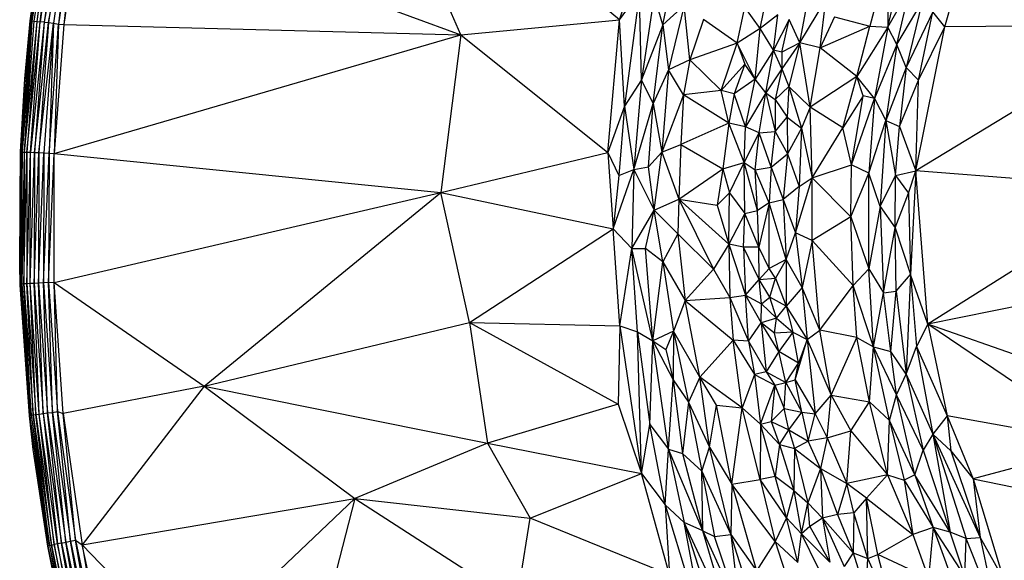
# Paper-space layout '_Superior' of a CAD drawing. Header units: millimetres. Extents: x 71 to 679, y -677 to -71.
# Tile 6 of 21: x 71 to 236, y -431 to -340. Entities that reach past the tile are written whole.
import ezdxf

# ---------------------------------------------------------------- set-up
doc = ezdxf.new("R2010")
doc.units = ezdxf.units.MM

psp = doc.layouts.new('_Superior')

# ---------------------------------------------------------------- linework, layer by layer
at = {"color": 7, "linetype": 'Continuous', "lineweight": 25}
for p, q in [((171.75, -340.04), (128.15, -303.92)), ((145.16, -342.58), (128.15, -303.92)), ((76.23, -318.38), (73.03, -340.19)), ((76.44, -318.42), (73.03, -340.19)), ((73.23, -340.23), (76.44, -318.42)), ((76.77, -318.47), (73.23, -340.23)), ((76.77, -318.47), (73.57, -340.26)), ((76.77, -318.47), (74.03, -340.32)), ((77.23, -318.56), (74.03, -340.32)), ((74.6, -340.38), (77.23, -318.56)), ((171.75, -340.04), (179.34, -317.03)), ((72.95, -340.2), (76.09, -318.7)), ((73.03, -340.19), (76.09, -318.7)), ((77.79, -318.67), (74.6, -340.38)), ((74.6, -340.38), (78.46, -318.78)), ((78.46, -318.78), (75.28, -340.44)), ((79.21, -318.92), (75.28, -340.44)), ((79.21, -318.92), (76.03, -340.52)), ((76.03, -340.52), (80.01, -319.07)), ((80.01, -319.07), (76.84, -340.61)), ((80.01, -319.07), (77.7, -340.76)), ((80.86, -319.26), (77.7, -340.76)), ((81.78, -319.23), (78.59, -340.85)), ((80.86, -319.26), (78.59, -340.85)), ((81.78, -319.23), (145.16, -342.58)), ((179.04, -340.87), (181.81, -327.24)), ((226.3, -341.24), (229.98, -328.1)), ((216.74, -329.45), (213.75, -341.14)), ((216.74, -329.45), (216.77, -341.27)), ((216.77, -341.27), (219.55, -329.07)), ((195.34, -341.53), (197.01, -333.48)), ((216.77, -341.27), (220.46, -334.78)), ((218.28, -344.2), (220.46, -334.78)), ((171.75, -340.04), (175.08, -335.46)), ((175.08, -335.46), (172.57, -354.54)), ((175.45, -350.12), (175.08, -335.46)), ((177.55, -335.85), (175.45, -350.12)), ((179.04, -340.87), (177.55, -335.85)), ((202.02, -343.89), (206.33, -336.66)), ((205.39, -344.78), (206.33, -336.66)), ((179.04, -340.87), (182.58, -337.68)), ((182.58, -337.68), (179.95, -348.42)), ((183.53, -346.77), (182.58, -337.68)), ((191.46, -343.98), (192.79, -337.96)), ((195.34, -341.53), (192.79, -337.96)), ((202.02, -343.89), (203.3, -337.03)), ((218.28, -344.2), (222.48, -337.04)), ((222.48, -337.04), (219.83, -348.04)), ((145.16, -342.58), (171.75, -340.04)), ((169.79, -362.32), (171.75, -340.04)), ((172.57, -354.54), (171.75, -340.04)), ((185.84, -340.03), (183.53, -346.77)), ((191.46, -343.98), (185.84, -340.03)), ((198.32, -339.23), (195.34, -341.53)), ((197.55, -345.17), (198.32, -339.23)), ((200.18, -340.01), (197.55, -345.17)), ((198.96, -345.51), (200.18, -340.01)), ((202.02, -343.89), (200.18, -340.01)), ((207.83, -339.56), (205.39, -344.78)), ((207.83, -339.56), (213.75, -341.14)), ((224.3, -338.71), (219.83, -348.04)), ((221.91, -350.2), (224.3, -338.71)), ((226.3, -341.24), (224.3, -338.71)), ((71.39, -362.22), (73.03, -340.19)), ((71.6, -362.23), (73.03, -340.19)), ((73.23, -340.23), (71.6, -362.23)), ((73.23, -340.23), (71.94, -362.24)), ((73.57, -340.26), (71.94, -362.24)), ((74.03, -340.32), (71.94, -362.24)), ((73.03, -340.19), (72.04, -349.93)), ((72.04, -349.93), (72.95, -340.2)), ((74.03, -340.32), (72.4, -362.26)), ((72.4, -362.26), (74.6, -340.38)), ((73.03, -340.19), (72.95, -340.2)), ((72.98, -362.28), (74.6, -340.38)), ((75.28, -340.44), (72.98, -362.28)), ((73.23, -340.23), (73.03, -340.19)), ((73.23, -340.23), (73.57, -340.26)), ((73.57, -340.26), (74.03, -340.32)), ((75.28, -340.44), (73.65, -362.3)), ((73.65, -362.3), (76.03, -340.52)), ((74.03, -340.32), (74.6, -340.38)), ((76.03, -340.52), (74.41, -362.32)), ((74.41, -362.32), (76.84, -340.61)), ((75.28, -340.44), (74.6, -340.38)), ((76.84, -340.61), (75.23, -362.34)), ((75.28, -340.44), (76.03, -340.52)), ((76.03, -340.52), (76.84, -340.61)), ((76.84, -340.61), (76.1, -362.41)), ((76.1, -362.41), (77.7, -340.76)), ((76.84, -340.61), (77.7, -340.76)), ((77.7, -340.76), (76.99, -362.47)), ((78.59, -340.85), (76.99, -362.47)), ((77.7, -340.76), (78.59, -340.85)), ((78.59, -340.85), (145.16, -342.58)), ((179.04, -340.87), (175.45, -350.12)), ((177.42, -354.08), (179.04, -340.87)), ((179.04, -340.87), (179.95, -348.42)), ((195.34, -341.53), (191.46, -343.98)), ((194.48, -350.01), (195.34, -341.53)), ((197.55, -345.17), (195.34, -341.53)), ((205.39, -344.78), (213.75, -341.14)), ((211.57, -349.57), (213.75, -341.14)), ((216.77, -341.27), (211.57, -349.57)), ((213.75, -341.14), (216.77, -341.27)), ((216.77, -341.27), (214.52, -353.28)), ((218.28, -344.2), (216.77, -341.27)), ((261.81, -340.9), (221.45, -365.37)), ((221.45, -365.37), (226.3, -341.24)), ((221.91, -350.2), (226.3, -341.24)), ((261.81, -340.9), (226.3, -341.24)), ((76.99, -362.47), (145.16, -342.58)), ((145.16, -342.58), (141.77, -369.02)), ((145.16, -342.58), (169.79, -362.32)), ((191.46, -343.98), (183.53, -346.77)), ((188.8, -351.92), (191.46, -343.98)), ((191.46, -343.98), (192.78, -347.5)), ((194.48, -350.01), (191.46, -343.98)), ((202.02, -343.89), (198.96, -345.51)), ((202.02, -343.89), (198.98, -348.3)), ((202.02, -343.89), (200.16, -351.23)), ((203.73, -354.69), (202.02, -343.89)), ((205.39, -344.78), (202.02, -343.89)), ((203.73, -354.69), (205.39, -344.78)), ((211.57, -349.57), (205.39, -344.78)), ((218.28, -344.2), (214.52, -353.28)), ((218.28, -344.2), (216.39, -356.94)), ((219.83, -348.04), (218.28, -344.2)), ((197.55, -345.17), (194.48, -350.01)), ((196.3, -352.28), (197.55, -345.17)), ((198.96, -345.51), (197.55, -345.17)), ((198.98, -348.3), (197.55, -345.17)), ((198.96, -345.51), (198.98, -348.3)), ((183.53, -346.77), (179.95, -348.42)), ((183.53, -346.77), (182.49, -352.64)), ((188.8, -351.92), (183.53, -346.77)), ((192.78, -347.5), (188.8, -351.92)), ((192.78, -347.5), (190.98, -352.45)), ((194.48, -350.01), (192.78, -347.5)), ((198.98, -348.3), (196.3, -352.28)), ((198.98, -348.3), (197.86, -353.44)), ((198.98, -348.3), (200.16, -351.23)), ((219.83, -348.04), (216.39, -356.94)), ((219.83, -348.04), (218.71, -357.97)), ((221.91, -350.2), (219.83, -348.04)), ((71.32, -362.22), (72.04, -349.93)), ((71.39, -362.22), (72.04, -349.93)), ((71.66, -356.43), (72.04, -349.94)), ((72.04, -349.93), (72.04, -349.94)), ((179.95, -348.42), (177.42, -354.08)), ((179.95, -348.42), (178.83, -362.26)), ((182.49, -352.64), (179.95, -348.42)), ((211.57, -349.57), (203.73, -354.69)), ((209.23, -358.15), (211.57, -349.57)), ((214.52, -353.28), (211.57, -349.57)), ((212.59, -352.83), (211.57, -349.57)), ((175.45, -350.12), (172.57, -354.54)), ((175.45, -350.12), (174.15, -365.16)), ((177.42, -354.08), (175.45, -350.12)), ((194.48, -350.01), (190.98, -352.45)), ((192.88, -357.98), (194.48, -350.01)), ((196.3, -352.28), (194.48, -350.01)), ((200.16, -351.23), (197.86, -353.44)), ((200.16, -351.23), (199.89, -356.38)), ((203.73, -354.69), (200.16, -351.23)), ((200.16, -351.23), (202.27, -358.24)), ((218.71, -357.97), (221.91, -350.2)), ((221.45, -365.37), (221.91, -350.2)), ((182.49, -352.64), (178.83, -362.26)), ((182.49, -352.64), (182.05, -360.95)), ((188.8, -351.92), (182.49, -352.64)), ((190.1, -357.39), (182.49, -352.64)), ((190.1, -357.39), (188.8, -351.92)), ((190.98, -352.45), (188.8, -351.92)), ((190.98, -352.45), (190.1, -357.39)), ((192.88, -357.98), (190.98, -352.45)), ((196.3, -352.28), (192.88, -357.98)), ((195.19, -359.02), (196.3, -352.28)), ((196.3, -352.28), (197.83, -358.77)), ((196.3, -352.28), (197.86, -353.44)), ((212.59, -352.83), (209.23, -358.15)), ((210.63, -364.4), (212.59, -352.83)), ((210.63, -364.4), (214.52, -353.28)), ((214.52, -353.28), (212.59, -352.83)), ((214.52, -353.28), (213.57, -365.77)), ((214.52, -353.28), (216.39, -356.94)), ((172.57, -354.54), (169.79, -362.32)), ((172.57, -354.54), (171.66, -366.19)), ((172.57, -354.54), (174.15, -365.16)), ((174.15, -365.16), (177.42, -354.08)), ((176.6, -364.69), (177.42, -354.08)), ((177.42, -354.08), (178.83, -362.26)), ((197.86, -353.44), (197.83, -358.77)), ((197.86, -353.44), (199.89, -356.38)), ((203.73, -354.69), (202.27, -358.24)), ((209.23, -358.15), (203.73, -354.69)), ((204.05, -366.54), (203.73, -354.69)), ((197.83, -358.77), (199.89, -356.38)), ((199.89, -356.38), (202.27, -358.24)), ((199.89, -356.38), (199.91, -362.56)), ((190.1, -357.39), (182.05, -360.95)), ((190.1, -357.39), (189.07, -365.06)), ((192.68, -363.96), (190.1, -357.39)), ((192.88, -357.98), (190.1, -357.39)), ((192.68, -363.96), (192.88, -357.98)), ((195.19, -359.02), (192.88, -357.98)), ((202.27, -358.24), (199.91, -362.56)), ((202.27, -358.24), (201.87, -368)), ((202.27, -358.24), (204.05, -366.54)), ((204.05, -366.54), (209.23, -358.15)), ((210.63, -364.4), (209.23, -358.15)), ((213.57, -365.77), (216.39, -356.94)), ((216.39, -356.94), (215.44, -371.35)), ((216.39, -356.94), (218.06, -366.18)), ((216.39, -356.94), (218.71, -357.97)), ((218.06, -366.18), (218.71, -357.97)), ((218.71, -357.97), (221.45, -365.37)), ((192.68, -363.96), (195.19, -359.02)), ((194.52, -365.19), (195.19, -359.02)), ((195.19, -359.02), (197.83, -358.77)), ((197.16, -364.79), (195.19, -359.02)), ((197.16, -364.79), (197.83, -358.77)), ((197.83, -358.77), (199.91, -362.56)), ((178.83, -362.26), (182.05, -360.95)), ((182.05, -360.95), (181.7, -370.16)), ((182.05, -360.95), (189.07, -365.06)), ((71.18, -381.1), (71.39, -362.22)), ((71.18, -381.1), (71.32, -362.22)), ((71.26, -370.19), (71.32, -362.24)), ((71.39, -362.22), (71.32, -362.22)), ((71.32, -362.22), (71.32, -362.24)), ((71.35, -384.32), (71.39, -362.22)), ((71.6, -362.23), (71.35, -384.32)), ((71.39, -362.22), (71.6, -362.23)), ((71.55, -384.31), (71.6, -362.23)), ((71.94, -362.24), (71.55, -384.31)), ((71.6, -362.23), (71.94, -362.24)), ((71.94, -362.24), (71.89, -384.3)), ((71.89, -384.3), (72.4, -362.26)), ((71.94, -362.24), (72.4, -362.26)), ((72.4, -362.26), (72.36, -384.28)), ((72.36, -384.28), (72.98, -362.28)), ((72.4, -362.26), (72.98, -362.28)), ((72.93, -384.25), (72.98, -362.28)), ((72.93, -384.25), (73.65, -362.3)), ((72.98, -362.28), (73.65, -362.3)), ((73.65, -362.3), (73.61, -384.22)), ((73.61, -384.22), (74.41, -362.32)), ((73.65, -362.3), (74.41, -362.32)), ((74.41, -362.32), (74.36, -384.19)), ((74.36, -384.19), (75.23, -362.34)), ((74.41, -362.32), (75.23, -362.34)), ((75.23, -362.34), (75.18, -384.14)), ((75.18, -384.14), (76.1, -362.41)), ((75.23, -362.34), (76.1, -362.41)), ((76.1, -362.41), (76.04, -384.08)), ((76.04, -384.08), (76.99, -362.47)), ((76.1, -362.41), (76.99, -362.47)), ((76.95, -384.11), (76.99, -362.47)), ((76.99, -362.47), (141.77, -369.02)), ((141.77, -369.02), (169.79, -362.32)), ((169.79, -362.32), (170.71, -375.11)), ((169.79, -362.32), (171.66, -366.19)), ((176.6, -364.69), (178.83, -362.26)), ((177.56, -372), (178.83, -362.26)), ((178.83, -362.26), (181.7, -370.16)), ((197.16, -364.79), (199.91, -362.56)), ((199.91, -362.56), (199.19, -370.2)), ((199.91, -362.56), (201.87, -368)), ((174.15, -365.16), (176.6, -364.69)), ((177.56, -372), (176.6, -364.69)), ((189.07, -365.06), (192.68, -363.96)), ((190.2, -369.08), (192.68, -363.96)), ((192.77, -372.56), (192.68, -363.96)), ((194.87, -372.04), (192.68, -363.96)), ((192.68, -363.96), (194.52, -365.19)), ((194.52, -365.19), (197.16, -364.79)), ((197.16, -364.79), (196.86, -370.75)), ((197.16, -364.79), (199.19, -370.2)), ((204.05, -366.54), (210.63, -364.4)), ((210.53, -373.11), (210.63, -364.4)), ((213.57, -365.77), (210.63, -364.4)), ((170.71, -375.11), (174.15, -365.16)), ((171.66, -366.19), (170.71, -375.11)), ((171.66, -366.19), (174.15, -365.16)), ((174.15, -365.16), (173.85, -378.4)), ((174.15, -365.16), (177.56, -372)), ((181.7, -370.16), (189.07, -365.06)), ((189.07, -365.06), (188.11, -371.12)), ((189.07, -365.06), (190.2, -369.08)), ((194.87, -372.04), (194.52, -365.19)), ((196.86, -370.75), (194.52, -365.19)), ((210.53, -373.11), (213.57, -365.77)), ((215.44, -371.35), (213.57, -365.77)), ((213.59, -381.8), (213.57, -365.77)), ((215.44, -371.35), (218.06, -366.18)), ((217.95, -374.92), (218.06, -366.18)), ((218.06, -366.18), (221.45, -365.37)), ((218.06, -366.18), (220.24, -369.14)), ((220.24, -369.14), (221.45, -365.37)), ((221.45, -365.37), (220.56, -382.76)), ((223.43, -391.12), (221.45, -365.37)), ((259.44, -368.41), (221.45, -365.37)), ((201.87, -368), (199.19, -370.2)), ((201.24, -375.8), (204.05, -366.54)), ((201.87, -368), (201.24, -375.8)), ((201.87, -368), (204.05, -366.54)), ((204.05, -366.54), (210.53, -373.11)), ((204.08, -377.06), (204.05, -366.54)), ((76.95, -384.11), (141.77, -369.02)), ((102.14, -401.51), (141.77, -369.02)), ((146.6, -390.85), (141.77, -369.02)), ((141.77, -369.02), (170.71, -375.11)), ((188.11, -371.12), (190.2, -369.08)), ((190.11, -377.66), (190.2, -369.08)), ((190.2, -369.08), (192.77, -372.56)), ((217.95, -374.92), (220.24, -369.14)), ((220.24, -369.14), (220.56, -382.76)), ((259.44, -368.41), (223.43, -391.12)), ((177.56, -372), (181.7, -370.16)), ((181.7, -370.16), (181.54, -375.95)), ((181.7, -370.16), (187.52, -381.87)), ((181.7, -370.16), (188.11, -371.12)), ((181.7, -370.16), (190.11, -377.66)), ((188.11, -371.12), (190.11, -377.66)), ((196.86, -370.75), (194.87, -372.04)), ((196.86, -370.75), (195.11, -378.2)), ((196.86, -370.75), (199.19, -370.2)), ((199.71, -380.23), (196.86, -370.75)), ((196.87, -381.76), (196.86, -370.75)), ((199.19, -370.2), (201.24, -375.8)), ((199.19, -370.2), (199.71, -380.23)), ((215.44, -371.35), (213.59, -381.8)), ((215.44, -371.35), (217.95, -374.92)), ((215.44, -371.35), (216, -385.84)), ((173.85, -378.4), (177.56, -372)), ((176.12, -378.4), (177.56, -372)), ((179, -380.67), (177.56, -372)), ((177.56, -372), (181.54, -375.95)), ((192.77, -372.56), (190.11, -377.66)), ((192.57, -378.19), (192.77, -372.56)), ((192.77, -372.56), (194.87, -372.04)), ((195.11, -378.2), (192.77, -372.56)), ((195.11, -378.2), (194.87, -372.04)), ((210.53, -373.11), (204.08, -377.06)), ((210.53, -373.11), (213.59, -381.8)), ((210.93, -384.59), (210.53, -373.11)), ((146.6, -390.85), (170.71, -375.11)), ((171.8, -391.39), (170.71, -375.11)), ((170.71, -375.11), (173.85, -378.4)), ((181.54, -375.95), (179, -380.67)), ((181.54, -375.95), (182.76, -387.15)), ((181.54, -375.95), (187.52, -381.87)), ((199.71, -380.23), (201.24, -375.8)), ((204.08, -377.06), (201.24, -375.8)), ((201.24, -375.8), (202.39, -384.93)), ((216, -385.84), (217.95, -374.92)), ((217.95, -374.92), (220.56, -382.76)), ((218.16, -385.55), (217.95, -374.92)), ((190.11, -377.66), (187.52, -381.87)), ((190.11, -377.66), (190.26, -386.61)), ((190.11, -377.66), (192.89, -386.24)), ((192.57, -378.19), (190.11, -377.66)), ((204.08, -377.06), (202.39, -384.93)), ((210.93, -384.59), (204.08, -377.06)), ((205.32, -392.09), (204.08, -377.06)), ((171.8, -391.39), (173.85, -378.4)), ((174.8, -392.37), (173.85, -378.4)), ((177.37, -393.91), (173.85, -378.4)), ((173.85, -378.4), (176.12, -378.4)), ((177.37, -393.91), (176.12, -378.4)), ((179, -380.67), (176.12, -378.4)), ((192.57, -378.19), (192.89, -386.24)), ((195.15, -383.59), (192.57, -378.19)), ((195.11, -378.2), (192.57, -378.19)), ((195.15, -383.59), (195.11, -378.2)), ((196.87, -381.76), (195.11, -378.2)), ((71.18, -381.1), (71.35, -384.32)), ((71.27, -384.53), (71.18, -381.1)), ((177.37, -393.91), (179, -380.67)), ((179, -380.67), (180.8, -392.28)), ((179, -380.67), (182.76, -387.15)), ((199.71, -380.23), (196.87, -381.76)), ((199.71, -380.23), (197.9, -383.4)), ((202.39, -384.93), (199.71, -380.23)), ((199.71, -380.23), (199.72, -388.11)), ((187.52, -381.87), (182.76, -387.15)), ((187.52, -381.87), (190.26, -386.61)), ((195.15, -383.59), (196.87, -381.76)), ((197.9, -383.4), (196.87, -381.76)), ((210.93, -384.59), (213.59, -381.8)), ((213.59, -381.8), (216, -385.84)), ((214.36, -394.92), (213.59, -381.8)), ((218.16, -385.55), (220.56, -382.76)), ((220.56, -382.76), (219.8, -399.48)), ((223.43, -391.12), (220.56, -382.76)), ((220.56, -382.76), (221.54, -394.87)), ((71.35, -384.32), (71.27, -384.53)), ((72.81, -406.46), (71.27, -384.53)), ((71.55, -384.31), (71.35, -384.32)), ((72.87, -406.37), (71.35, -384.32)), ((71.35, -384.32), (72.81, -406.46)), ((71.55, -384.31), (71.89, -384.3)), ((71.55, -384.31), (73.08, -406.36)), ((71.55, -384.31), (72.87, -406.37)), ((71.89, -384.3), (72.36, -384.28)), ((71.89, -384.3), (73.42, -406.31)), ((73.08, -406.36), (71.89, -384.3)), ((72.36, -384.28), (72.93, -384.25)), ((72.36, -384.28), (73.88, -406.25)), ((73.42, -406.31), (72.36, -384.28)), ((72.93, -384.25), (73.61, -384.22)), ((74.45, -406.18), (72.93, -384.25)), ((73.88, -406.25), (72.93, -384.25)), ((73.61, -384.22), (74.36, -384.19)), ((73.61, -384.22), (75.12, -406.1)), ((74.45, -406.18), (73.61, -384.22)), ((74.36, -384.19), (75.18, -384.14)), ((74.36, -384.19), (75.87, -406)), ((75.12, -406.1), (74.36, -384.19)), ((75.18, -384.14), (76.04, -384.08)), ((75.18, -384.14), (76.69, -405.89)), ((75.87, -406), (75.18, -384.14)), ((76.04, -384.08), (76.95, -384.11)), ((76.04, -384.08), (77.54, -405.76)), ((76.69, -405.89), (76.04, -384.08)), ((76.95, -384.11), (102.14, -401.51)), ((78.48, -406.08), (76.95, -384.11)), ((77.54, -405.76), (76.95, -384.11)), ((192.89, -386.24), (195.15, -383.59)), ((195.15, -383.59), (197.9, -383.4)), ((195.54, -387.69), (195.15, -383.59)), ((196.99, -386.55), (195.15, -383.59)), ((196.99, -386.55), (197.9, -383.4)), ((197.9, -383.4), (199.72, -388.11)), ((205.32, -392.09), (210.93, -384.59)), ((214.36, -394.92), (210.93, -384.59)), ((211.56, -393.33), (210.93, -384.59)), ((259.76, -383.79), (223.43, -391.12)), ((190.26, -386.61), (192.89, -386.24)), ((193.41, -393.96), (192.89, -386.24)), ((192.89, -386.24), (195.51, -390.87)), ((192.89, -386.24), (195.54, -387.69)), ((202.39, -384.93), (199.72, -388.11)), ((205.32, -392.09), (202.39, -384.93)), ((202.39, -384.93), (203.2, -393.68)), ((214.36, -394.92), (216, -385.84)), ((216, -385.84), (218.16, -385.55)), ((217.25, -395.67), (216, -385.84)), ((217.25, -395.67), (218.16, -385.55)), ((218.16, -385.55), (219.8, -399.48)), ((182.76, -387.15), (180.8, -392.28)), ((182.76, -387.15), (190.26, -386.61)), ((185.24, -400), (182.76, -387.15)), ((182.76, -387.15), (190.79, -393.79)), ((190.26, -386.61), (190.79, -393.79)), ((190.26, -386.61), (193.41, -393.96)), ((195.51, -390.87), (195.54, -387.69)), ((195.54, -387.69), (196.99, -386.55)), ((195.54, -387.69), (198.1, -390.08)), ((199.72, -388.11), (196.99, -386.55)), ((198.1, -390.08), (196.99, -386.55)), ((198.1, -390.08), (199.72, -388.11)), ((199.72, -388.11), (203.2, -393.68)), ((199.72, -388.11), (200.83, -392.46)), ((102.14, -401.51), (146.6, -390.85)), ((146.6, -390.85), (149.61, -411.04)), ((146.6, -390.85), (171.53, -404.53)), ((146.6, -390.85), (171.8, -391.39)), ((193.41, -393.96), (195.51, -390.87)), ((198.1, -390.08), (195.51, -390.87)), ((195.51, -390.87), (196.32, -399.07)), ((198.46, -395.68), (195.51, -390.87)), ((197.74, -392.62), (195.51, -390.87)), ((197.74, -392.62), (198.1, -390.08)), ((198.1, -390.08), (200.83, -392.46)), ((223.43, -391.12), (221.54, -394.87)), ((223.43, -391.12), (226.71, -406.49)), ((253.11, -411.21), (223.43, -391.12)), ((259.56, -403.76), (223.43, -391.12)), ((171.8, -391.39), (171.53, -404.53)), ((171.8, -391.39), (174.8, -392.37)), ((171.8, -391.39), (175.42, -416.15)), ((175.42, -416.15), (174.8, -392.37)), ((174.8, -392.37), (176.84, -407.95)), ((174.8, -392.37), (177.37, -393.91)), ((180.8, -392.28), (177.37, -393.91)), ((180.8, -392.28), (179.5, -395.33)), ((180.8, -392.28), (180.75, -400.43)), ((180.8, -392.28), (183.31, -404.19)), ((185.24, -400), (180.8, -392.28)), ((200.83, -392.46), (197.74, -392.62)), ((198.46, -395.68), (197.74, -392.62)), ((200.83, -392.46), (198.46, -395.68)), ((200.83, -392.46), (203.2, -393.68)), ((201.78, -397.63), (200.83, -392.46)), ((203.2, -393.68), (205.32, -392.09)), ((211.56, -393.33), (205.32, -392.09)), ((207.26, -402.99), (205.32, -392.09)), ((176.84, -407.95), (177.37, -393.91)), ((179.97, -412.04), (177.37, -393.91)), ((177.37, -393.91), (180.75, -400.43)), ((177.37, -393.91), (179.5, -395.33)), ((185.24, -400), (190.79, -393.79)), ((192.35, -405.14), (190.79, -393.79)), ((190.79, -393.79), (194.38, -399.54)), ((193.41, -393.96), (190.79, -393.79)), ((193.41, -393.96), (194.38, -399.54)), ((193.41, -393.96), (196.32, -399.07)), ((201.19, -400.43), (203.2, -393.68)), ((203.2, -393.68), (201.78, -397.63)), ((203.2, -393.68), (207.26, -402.99)), ((203.2, -393.68), (204.58, -406.13)), ((207.26, -402.99), (211.56, -393.33)), ((211.56, -393.33), (214.36, -394.92)), ((213.7, -404.11), (211.56, -393.33)), ((179.5, -395.33), (180.75, -400.43)), ((198.46, -395.68), (196.32, -399.07)), ((201.78, -397.63), (198.46, -395.68)), ((199.62, -400.89), (198.46, -395.68)), ((213.7, -404.11), (214.36, -394.92)), ((214.36, -394.92), (217.25, -395.67)), ((218.2, -402.94), (214.36, -394.92)), ((217, -407.28), (214.36, -394.92)), ((219.8, -399.48), (217.25, -395.67)), ((218.2, -402.94), (217.25, -395.67)), ((219.8, -399.48), (221.54, -394.87)), ((221.54, -394.87), (226.71, -406.49)), ((221.54, -394.87), (224.29, -409.57)), ((199.62, -400.89), (201.78, -397.63)), ((201.19, -400.43), (201.78, -397.63)), ((196.32, -399.07), (194.38, -399.54)), ((196.32, -399.07), (197.81, -401.33)), ((196.32, -399.07), (199.62, -400.89)), ((218.2, -402.94), (219.8, -399.48)), ((219.8, -399.48), (224.29, -409.57)), ((219.8, -399.48), (222.69, -412.23)), ((179.97, -412.04), (180.75, -400.43)), ((180.75, -400.43), (182.33, -412.77)), ((180.75, -400.43), (183.31, -404.19)), ((185.24, -400), (183.31, -404.19)), ((186.82, -411.74), (185.24, -400)), ((188, -404.7), (185.24, -400)), ((192.35, -405.14), (185.24, -400)), ((194.38, -399.54), (192.35, -405.14)), ((194.38, -399.54), (195.41, -407.87)), ((194.38, -399.54), (197.81, -401.33)), ((197.81, -401.33), (199.62, -400.89)), ((199.36, -405.23), (199.62, -400.89)), ((199.62, -400.89), (201.19, -400.43)), ((199.62, -400.89), (202.35, -405.88)), ((201.19, -400.43), (204.58, -406.13)), ((202.35, -405.88), (201.19, -400.43)), ((102.14, -401.51), (78.48, -406.08)), ((102.14, -401.51), (81.67, -428.13)), ((102.14, -401.51), (127.4, -420.35)), ((102.14, -401.51), (149.61, -411.04)), ((195.41, -407.87), (197.81, -401.33)), ((197.81, -401.33), (197.17, -407.41)), ((197.81, -401.33), (199.36, -405.23)), ((183.31, -404.19), (182.33, -412.77)), ((183.31, -404.19), (185.56, -415.78)), ((183.31, -404.19), (186.82, -411.74)), ((204.58, -406.13), (207.26, -402.99)), ((206.6, -410.15), (207.26, -402.99)), ((207.26, -402.99), (213.7, -404.11)), ((207.26, -402.99), (210.52, -408.99)), ((210.52, -408.99), (213.7, -404.11)), ((213.7, -404.11), (217, -407.28)), ((216.67, -416.39), (213.7, -404.11)), ((217, -407.28), (218.2, -402.94)), ((222.69, -412.23), (218.2, -402.94)), ((221.28, -416.38), (218.2, -402.94)), ((74.45, -406.18), (75.12, -406.1)), ((75.12, -406.1), (75.87, -406)), ((75.12, -406.1), (78.17, -427.82)), ((75.12, -406.1), (77.51, -427.95)), ((75.87, -406), (76.69, -405.89)), ((75.87, -406), (78.91, -427.66)), ((78.17, -427.82), (75.87, -406)), ((76.69, -405.89), (77.54, -405.76)), ((76.69, -405.89), (79.71, -427.48)), ((78.91, -427.66), (76.69, -405.89)), ((79.71, -427.48), (77.54, -405.76)), ((77.54, -405.76), (80.56, -427.31)), ((77.54, -405.76), (78.48, -406.08)), ((78.48, -406.08), (81.67, -428.13)), ((80.56, -427.31), (78.48, -406.08)), ((171.53, -404.53), (149.61, -411.04)), ((171.53, -404.53), (175.42, -416.15)), ((186.82, -411.74), (188, -404.7)), ((190.59, -417.93), (188, -404.7)), ((188, -404.7), (192.35, -405.14)), ((190.59, -417.93), (192.35, -405.14)), ((195.32, -417.14), (192.35, -405.14)), ((192.35, -405.14), (195.41, -407.87)), ((197.17, -407.41), (199.36, -405.23)), ((200.17, -408.83), (199.36, -405.23)), ((199.36, -405.23), (202.35, -405.88)), ((200.17, -408.83), (202.35, -405.88)), ((202.35, -405.88), (204.58, -406.13)), ((202.35, -405.88), (203.37, -410.72)), ((203.37, -410.72), (204.58, -406.13)), ((204.58, -406.13), (206.6, -410.15)), ((72.87, -406.37), (72.81, -406.46)), ((73.46, -412.14), (72.81, -406.46)), ((73.08, -406.36), (72.87, -406.37)), ((76.16, -428.25), (72.87, -406.37)), ((75.96, -428.32), (72.87, -406.37)), ((72.87, -406.37), (73.46, -412.14)), ((73.08, -406.36), (73.42, -406.31)), ((73.08, -406.36), (76.16, -428.25)), ((73.42, -406.31), (73.88, -406.25)), ((73.42, -406.31), (76.49, -428.17)), ((76.16, -428.25), (73.42, -406.31)), ((73.88, -406.25), (74.45, -406.18)), ((73.88, -406.25), (76.95, -428.06)), ((76.49, -428.17), (73.88, -406.25)), ((77.51, -427.95), (74.45, -406.18)), ((76.95, -428.06), (74.45, -406.18)), ((195.41, -407.87), (197.17, -407.41)), ((197.17, -407.41), (198.56, -411.3)), ((197.17, -407.41), (200.17, -408.83)), ((216.67, -416.39), (217, -407.28)), ((221.28, -416.38), (217, -407.28)), ((217, -407.28), (219.5, -417.25)), ((226.71, -406.49), (224.29, -409.57)), ((226.71, -406.49), (231.03, -417.03)), ((226.71, -406.49), (227.33, -412.37)), ((253.11, -411.21), (226.71, -406.49)), ((175.42, -416.15), (176.84, -407.95)), ((179.41, -421.43), (176.84, -407.95)), ((176.84, -407.95), (179.97, -412.04)), ((195.41, -407.87), (195.32, -417.14)), ((197.87, -416.65), (195.41, -407.87)), ((198.56, -411.3), (195.41, -407.87)), ((198.56, -411.3), (200.17, -408.83)), ((200.17, -408.83), (201.12, -411.98)), ((200.17, -408.83), (203.37, -410.72)), ((206.6, -410.15), (210.52, -408.99)), ((209.9, -417.8), (210.52, -408.99)), ((210.52, -408.99), (216.67, -416.39)), ((149.61, -411.04), (127.4, -420.35)), ((149.61, -411.04), (175.42, -416.15)), ((149.61, -411.04), (156.8, -423.65)), ((203.37, -410.72), (201.12, -411.98)), ((206.6, -410.15), (203.37, -410.72)), ((205.45, -415.31), (203.37, -410.72)), ((206.6, -410.15), (205.45, -415.31)), ((206.6, -410.15), (209.9, -417.8)), ((224.29, -409.57), (222.69, -412.23)), ((224.29, -409.57), (232.24, -426.87)), ((224.29, -409.57), (227.33, -412.37)), ((224.29, -409.57), (229.88, -427.04)), ((224.29, -409.57), (227.18, -426.01)), ((73.35, -411.14), (73.46, -412.12)), ((73.46, -412.14), (73.46, -412.12)), ((75.96, -428.32), (73.46, -412.14)), ((75.89, -428.34), (73.46, -412.14)), ((179.41, -421.43), (179.97, -412.04)), ((179.97, -412.04), (182.61, -424.36)), ((185.71, -425.75), (179.97, -412.04)), ((179.97, -412.04), (182.33, -412.77)), ((185.56, -415.78), (186.82, -411.74)), ((190.41, -426.4), (186.82, -411.74)), ((186.82, -411.74), (190.59, -417.93)), ((198.56, -411.3), (197.87, -416.65)), ((198.56, -411.3), (200.96, -418.98)), ((198.56, -411.3), (201.12, -411.98)), ((201.12, -411.98), (200.96, -418.98)), ((201.12, -411.98), (203.31, -421.05)), ((201.12, -411.98), (205.45, -415.31)), ((221.28, -416.38), (222.69, -412.23)), ((222.69, -412.23), (227.18, -426.01)), ((227.33, -412.37), (232.24, -426.87)), ((227.33, -412.37), (231.03, -417.03)), ((253.11, -411.21), (231.03, -417.03)), ((182.33, -412.77), (185.71, -425.75)), ((182.33, -412.77), (185.56, -415.78)), ((185.71, -425.75), (185.56, -415.78)), ((185.56, -415.78), (187.71, -426.71)), ((185.56, -415.78), (190.41, -426.4)), ((205.45, -415.31), (203.31, -421.05)), ((205.45, -415.31), (209.9, -417.8)), ((205.45, -415.31), (208.29, -423.03)), ((205.45, -415.31), (205.8, -423.64)), ((156.8, -423.65), (175.42, -416.15)), ((175.42, -416.15), (179.41, -421.43)), ((180.16, -433.17), (175.42, -416.15)), ((190.59, -417.93), (195.32, -417.14)), ((197.87, -416.65), (195.32, -417.14)), ((195.32, -417.14), (197.86, -427.58)), ((199.75, -423.58), (195.32, -417.14)), ((199.75, -423.58), (197.87, -416.65)), ((200.96, -418.98), (197.87, -416.65)), ((216.67, -416.39), (209.9, -417.8)), ((216.67, -416.39), (213.18, -420.29)), ((216.67, -416.39), (219.5, -417.25)), ((216.67, -416.39), (220.92, -426.4)), ((221.28, -416.38), (219.5, -417.25)), ((219.5, -417.25), (224.37, -425.18)), ((219.5, -417.25), (220.92, -426.4)), ((227.18, -426.01), (221.28, -416.38)), ((221.28, -416.38), (224.37, -425.18)), ((231.03, -417.03), (268.8, -424.74)), ((231.03, -417.03), (236.17, -433.87)), ((231.03, -417.03), (232.24, -426.87)), ((190.59, -417.93), (190.41, -426.4)), ((190.59, -417.93), (194.75, -432.5)), ((197.86, -427.58), (190.59, -417.93)), ((200.96, -418.98), (199.75, -423.58)), ((200.96, -418.98), (202.28, -426.29)), ((200.96, -418.98), (203.31, -421.05)), ((209.9, -417.8), (208.29, -423.03)), ((213.18, -420.29), (209.9, -417.8)), ((211.03, -422.76), (209.9, -417.8)), ((81.67, -428.13), (127.4, -420.35)), ((127.4, -420.35), (99.62, -446.65)), ((127.4, -420.35), (122.23, -440.23)), ((127.4, -420.35), (154.48, -437.81)), ((127.4, -420.35), (156.8, -423.65)), ((213.18, -420.29), (211.03, -422.76)), ((213.18, -420.29), (220.92, -426.4)), ((215.09, -429.74), (213.18, -420.29)), ((213.42, -430.41), (213.18, -420.29)), ((179.41, -421.43), (186.22, -443.87)), ((179.41, -421.43), (180.16, -433.17)), ((179.41, -421.43), (182.61, -424.36)), ((202.28, -426.29), (203.31, -421.05)), ((203.66, -425.05), (203.31, -421.05)), ((203.31, -421.05), (205.8, -423.64)), ((154.48, -437.81), (156.8, -423.65)), ((180.16, -433.17), (156.8, -423.65)), ((199.75, -423.58), (197.86, -427.58)), ((201.64, -431.06), (199.75, -423.58)), ((202.28, -426.29), (199.75, -423.58)), ((205.8, -423.64), (203.66, -425.05)), ((208.29, -423.03), (205.8, -423.64)), ((205.8, -423.64), (210.91, -429.45)), ((205.8, -423.64), (209.44, -431.72)), ((205.8, -423.64), (207.02, -431.01)), ((211.03, -422.76), (208.29, -423.03)), ((208.29, -423.03), (210.91, -429.45)), ((211.03, -422.76), (210.91, -429.45)), ((213.42, -430.41), (211.03, -422.76)), ((186.22, -443.87), (182.61, -424.36)), ((182.61, -424.36), (188.13, -441.68)), ((190.23, -440.85), (182.61, -424.36)), ((185.71, -425.75), (182.61, -424.36)), ((190.23, -440.85), (185.71, -425.75)), ((185.71, -425.75), (191.94, -439.43)), ((185.71, -425.75), (187.71, -426.71)), ((203.66, -425.05), (202.28, -426.29)), ((203.66, -425.05), (207.02, -431.01)), ((224.37, -425.18), (220.92, -426.4)), ((224.37, -425.18), (223.57, -433.7)), ((224.37, -425.18), (227.78, -434.64)), ((229.66, -433.39), (224.37, -425.18)), ((227.18, -426.01), (224.37, -425.18)), ((78.91, -427.66), (79.71, -427.48)), ((79.71, -427.48), (80.56, -427.31)), ((83.48, -449.34), (79.71, -427.48)), ((79.71, -427.48), (84.27, -449.15)), ((84.27, -449.15), (80.56, -427.31)), ((80.56, -427.31), (85.15, -448.98)), ((80.56, -427.31), (81.67, -428.13)), ((187.71, -426.71), (190.41, -426.4)), ((191.94, -439.43), (187.71, -426.71)), ((190.41, -426.4), (191.94, -439.43)), ((194.92, -440.61), (190.41, -426.4)), ((190.41, -426.4), (194.75, -432.5)), ((197.86, -427.58), (194.75, -432.5)), ((197.86, -427.58), (201.5, -438.84)), ((201.64, -431.06), (197.86, -427.58)), ((201.64, -431.06), (202.28, -426.29)), ((205.13, -432.07), (202.28, -426.29)), ((202.28, -426.29), (207.02, -431.01)), ((215.09, -429.74), (220.92, -426.4)), ((220.92, -426.4), (223.57, -433.7)), ((229.88, -427.04), (227.18, -426.01)), ((229.66, -433.39), (227.18, -426.01)), ((229.66, -433.39), (229.88, -427.04)), ((229.88, -427.04), (232.24, -426.87)), ((235, -439.86), (229.88, -427.04)), ((232.24, -426.87), (235, -439.86)), ((232.24, -426.87), (236.17, -433.87)), ((75.96, -428.32), (75.89, -428.34)), ((78.82, -443.01), (75.89, -428.34)), ((76.16, -428.25), (75.96, -428.32)), ((78.34, -439.54), (75.96, -428.32)), ((78.82, -443.01), (75.96, -428.32)), ((76.16, -428.25), (76.49, -428.17)), ((76.16, -428.25), (80.72, -449.87)), ((76.16, -428.25), (78.34, -439.54)), ((76.49, -428.17), (76.95, -428.06)), ((76.49, -428.17), (81.08, -449.93)), ((80.72, -449.87), (76.49, -428.17)), ((77.51, -427.95), (76.95, -428.06)), ((81.53, -449.82), (76.95, -428.06)), ((76.95, -428.06), (81.08, -449.93)), ((78.17, -427.82), (77.51, -427.95)), ((82.09, -449.68), (77.51, -427.95)), ((77.51, -427.95), (81.53, -449.82)), ((78.17, -427.82), (78.91, -427.66)), ((78.17, -427.82), (82.74, -449.52)), ((82.09, -449.68), (78.17, -427.82)), ((78.91, -427.66), (83.48, -449.34)), ((82.74, -449.52), (78.91, -427.66)), ((81.67, -428.13), (85.15, -448.98)), ((87.12, -453.04), (81.67, -428.13)), ((99.62, -446.65), (81.67, -428.13)), ((210.91, -429.45), (209.44, -431.72)), ((210.91, -429.45), (213.42, -430.41)), ((210.91, -429.45), (213.08, -436.35)), ((213.08, -436.35), (213.42, -430.41)), ((213.42, -430.41), (215.09, -429.74)), ((217.65, -439.84), (213.42, -430.41)), ((223.57, -433.7), (215.09, -429.74)), ((217.65, -439.84), (215.09, -429.74))]:
    psp.add_line(p, q, dxfattribs=at)

doc.saveas('drawing.dxf')
